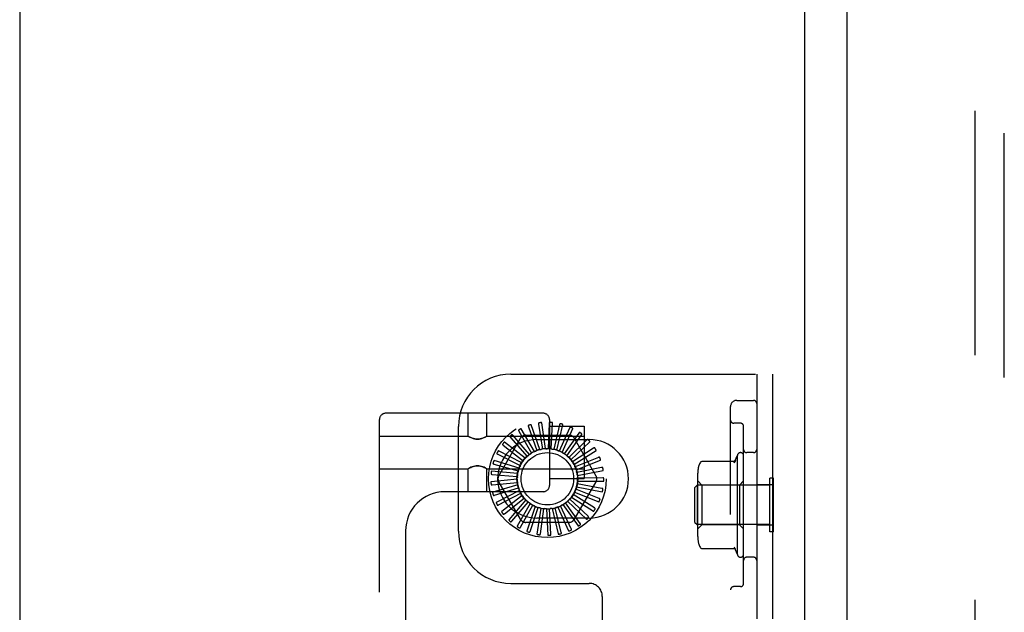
# Model space of a CAD drawing. Header units: inches. Extents: x 0 to 212, y 0 to 138.
# Tile 41 of 100: x 30 to 35, y 54 to 57. Entities that reach past the tile are written whole.
import ezdxf

# ---------------------------------------------------------------- set-up
doc = ezdxf.new("R2010")
doc.units = ezdxf.units.IN
doc.header["$LTSCALE"] = 11.6875
doc.header["$MEASUREMENT"] = 0
doc.linetypes.add('HIDDEN', pattern=[0.2, 0.1, -0.1])
doc.layers.get('0').update_dxf_attribs({"linetype": 'CONTINUOUS'})
doc.layers.add('DEFAULT_2', color=8, linetype='HIDDEN')
doc.layers.add('DOOR_ASSEMBLY', color=7, linetype='CONTINUOUS')

msp = doc.modelspace()

# ---------------------------------------------------------------- linework, layer by layer
at = {"color": 3, "linetype": 'Continuous'}
for p, q in [((33.8332, 89.0338), (33.8332, 15.9298)), ((30.0832, 88.9818), (30.0832, 14.6068))]:
    msp.add_line(p, q, dxfattribs=at)
at = {"layer": 'DEFAULT_2', "color": 8, "linetype": 'HIDDEN'}
for p, q in [((34.6457, 89.2163), (34.6457, 15.7474)), ((32.4292, 55.2318), (33.6792, 55.2318)), ((33.6042, 55.2318), (33.6042, 49.7318)), ((33.6792, 55.2318), (33.6792, 49.7318)), ((33.5092, 55.1068), (33.5892, 55.1068)), ((32.5842, 55.0451), (31.8317, 55.0451)), ((32.2254, 54.9356), (32.2254, 55.0451)), ((32.3154, 54.9356), (32.3154, 55.0451)), ((33.4792, 49.8868), (33.4792, 55.0768)), ((31.8017, 49.5146), (31.8017, 55.0151)), ((32.5622, 54.9931), (32.5802, 54.8741)), ((32.595, 54.8758), (32.5773, 54.9995)), ((32.6124, 54.9963), (32.6075, 54.876)), ((32.6142, 55.0151), (32.6142, 54.7001)), ((32.6224, 54.8749), (32.6284, 54.9997)), ((32.6623, 54.9899), (32.6348, 54.8728)), ((32.6492, 54.8689), (32.6787, 54.9903)), ((33.5267, 54.9974), (33.4942, 54.9974)), ((32.1792, 54.4818), (32.1792, 54.9818)), ((32.4681, 54.9588), (32.529, 54.8549)), ((32.5422, 54.8621), (32.4797, 54.9703)), ((32.5136, 54.9804), (32.5537, 54.8669)), ((32.568, 54.8714), (32.5271, 54.9895)), ((32.6142, 54.9826), (32.7792, 54.9826)), ((32.7101, 54.9743), (32.6609, 54.8645)), ((32.6743, 54.8579), (32.7262, 54.9716)), ((32.7541, 54.9498), (32.685, 54.8513)), ((32.6969, 54.8423), (32.7694, 54.9441)), ((32.7792, 54.9826), (32.7792, 54.7327)), ((33.5417, 54.2312), (33.5417, 54.9824)), ((31.8017, 54.9356), (32.2254, 54.9356)), ((32.226, 54.9353), (32.2254, 54.9356)), ((32.2259, 54.9353), (32.2277, 54.9344)), ((32.2275, 54.9345), (32.2305, 54.9328)), ((32.3149, 54.9353), (32.3132, 54.9344)), ((32.3154, 54.9356), (32.3149, 54.9353)), ((32.3154, 54.9356), (32.7792, 54.9356)), ((32.372, 54.7464), (32.4755, 54.9256)), ((32.4982, 54.8297), (32.4, 54.9069)), ((32.4277, 54.9289), (32.5071, 54.8385)), ((32.5187, 54.848), (32.4368, 54.9424)), ((32.5007, 54.9402), (32.7076, 54.9402)), ((32.5542, 54.9193), (32.8042, 54.9193)), ((32.7927, 54.9175), (32.7061, 54.8339)), ((32.7161, 54.8228), (32.8066, 54.909)), ((32.7329, 54.9256), (32.8363, 54.7464)), ((32.3671, 54.8492), (32.4744, 54.7948)), ((32.4816, 54.8079), (32.3705, 54.8651)), ((32.3935, 54.8919), (32.4887, 54.8182)), ((32.8244, 54.8785), (32.7236, 54.8128)), ((32.7313, 54.7999), (32.8365, 54.8675)), ((33.5892, 54.8568), (33.5567, 54.8568)), ((32.3491, 54.8022), (32.4648, 54.7691)), ((32.4694, 54.7833), (32.3495, 54.8185)), ((32.8482, 54.8342), (32.7368, 54.7887)), ((32.7419, 54.7747), (32.8579, 54.8211)), ((33.344, 54.8153), (33.4958, 54.8153)), ((33.4971, 54.8084), (33.5117, 54.8418)), ((33.5117, 54.8418), (33.5117, 54.3718)), ((31.8017, 54.7796), (32.2254, 54.7796)), ((32.226, 54.78), (32.2254, 54.7796)), ((32.2254, 54.6701), (32.2254, 54.7796)), ((32.2277, 54.7809), (32.2259, 54.78)), ((32.3104, 54.7825), (32.3134, 54.7808)), ((32.3132, 54.7809), (32.3149, 54.78)), ((32.3154, 54.7796), (32.3149, 54.78)), ((32.3154, 54.7796), (32.7792, 54.7796)), ((32.3154, 54.6701), (32.3154, 54.7796)), ((32.4621, 54.7569), (32.3377, 54.7687)), ((32.8631, 54.7862), (32.7451, 54.7626)), ((32.7475, 54.7478), (32.8703, 54.7715)), ((33.3227, 54.4552), (33.3227, 54.7584)), ((32.46, 54.7295), (32.3356, 54.7177)), ((32.3404, 54.7526), (32.4603, 54.742)), ((32.3412, 54.7024), (32.461, 54.7146)), ((32.4755, 54.5381), (32.372, 54.7172)), ((32.6142, 54.7326), (32.7792, 54.7326)), ((32.8363, 54.7172), (32.7329, 54.5381)), ((32.8648, 54.686), (32.7465, 54.708)), ((32.748, 54.7204), (32.873, 54.7204)), ((32.8687, 54.7362), (32.7484, 54.7353)), ((33.3427, 54.7018), (33.3227, 54.7218)), ((33.5217, 54.7018), (33.5417, 54.7218)), ((33.6842, 54.7348), (33.6662, 54.7348)), ((33.6662, 54.4788), (33.6662, 54.7348)), ((33.6842, 54.4788), (33.6842, 54.7348)), ((32.5842, 54.6701), (32.1147, 54.6701)), ((32.463, 54.7023), (32.3431, 54.6671)), ((32.3516, 54.6531), (32.4668, 54.6878)), ((32.4711, 54.6761), (32.3601, 54.6188)), ((32.371, 54.6067), (32.4776, 54.6626)), ((32.7334, 54.6678), (32.8495, 54.6213)), ((32.8514, 54.6375), (32.7394, 54.6815)), ((32.7432, 54.6934), (32.8659, 54.6697)), ((33.3092, 54.6908), (33.3192, 54.7008)), ((33.3092, 54.5228), (33.3092, 54.6908)), ((33.6662, 54.7008), (33.3192, 54.7008)), ((33.3192, 54.7008), (33.3192, 54.5128)), ((33.5217, 54.7018), (33.3427, 54.7018)), ((33.3427, 54.7018), (33.3427, 54.5118)), ((33.5217, 54.7018), (33.5217, 54.5118)), ((33.6792, 54.7033), (33.6042, 54.7033)), ((32.4841, 54.6519), (32.3859, 54.5747)), ((32.3989, 54.5649), (32.493, 54.6399)), ((32.5014, 54.6306), (32.4195, 54.5362)), ((32.4342, 54.529), (32.5124, 54.6205)), ((32.4799, 54.6601), (32.4801, 54.6598)), ((32.7612, 54.5188), (32.6907, 54.6164)), ((32.7004, 54.6243), (32.7908, 54.5381)), ((32.7987, 54.5524), (32.711, 54.6349)), ((32.719, 54.6445), (32.8241, 54.5769)), ((32.8291, 54.5924), (32.7274, 54.6568)), ((32.5224, 54.613), (32.4599, 54.5048)), ((32.4757, 54.5005), (32.5351, 54.6052)), ((32.5464, 54.5997), (32.5055, 54.4816)), ((32.5218, 54.4804), (32.5604, 54.5944)), ((32.5724, 54.5911), (32.5546, 54.4674)), ((32.5708, 54.4693), (32.5872, 54.5886)), ((32.5996, 54.5876), (32.6056, 54.4628)), ((32.6211, 54.4678), (32.6146, 54.5879)), ((32.627, 54.5894), (32.6564, 54.4679)), ((32.6708, 54.4757), (32.6416, 54.5925)), ((32.6535, 54.5963), (32.7054, 54.4826)), ((32.718, 54.493), (32.6673, 54.6021)), ((32.6783, 54.6081), (32.7508, 54.5063)), ((32.7076, 54.5235), (32.5007, 54.5235)), ((32.8042, 54.5443), (32.5542, 54.5443)), ((33.3092, 54.5228), (33.3192, 54.5128)), ((31.9267, 54.4821), (31.9267, 50.0476)), ((33.6662, 54.5128), (33.3192, 54.5128)), ((33.3427, 54.5118), (33.3227, 54.4918)), ((33.5217, 54.5118), (33.3427, 54.5118)), ((33.5217, 54.5118), (33.5417, 54.4918)), ((33.6792, 54.5103), (33.6042, 54.5103)), ((33.6842, 54.4788), (33.6662, 54.4788)), ((33.344, 54.3983), (33.4958, 54.3983)), ((33.4971, 54.4052), (33.5117, 54.3718)), ((33.5892, 54.3568), (33.5567, 54.3568)), ((32.4292, 54.2318), (32.8042, 54.2318)), ((33.5267, 54.2162), (33.4942, 54.2162)), ((32.8667, 54.1693), (32.8667, 50.7943))]:
    msp.add_line(p, q, dxfattribs=at)
for points in [[(32.5271, 54.9895), (32.527, 54.9897), (32.5269, 54.9898), (32.5267, 54.9899), (32.5266, 54.99), (32.5264, 54.99), (32.5262, 54.99), (32.5259, 54.9901), (32.5257, 54.9901), (32.5255, 54.9901), (32.5252, 54.99), (32.525, 54.99), (32.5247, 54.99), (32.5245, 54.9899), (32.5242, 54.9899), (32.5239, 54.9898), (32.5236, 54.9898), (32.5233, 54.9897), (32.523, 54.9896), (32.5227, 54.9895), (32.5224, 54.9894)], [(32.5641, 54.9991), (32.5636, 54.999), (32.5633, 54.9988), (32.5629, 54.9985), (32.5626, 54.9982), (32.5624, 54.9979), (32.5623, 54.9975), (32.5622, 54.997), (32.5621, 54.9965), (32.562, 54.996), (32.562, 54.9954), (32.562, 54.9949), (32.5621, 54.9943), (32.5622, 54.9937), (32.5622, 54.9931)], [(32.5773, 54.9995), (32.5772, 54.9996), (32.5771, 54.9998), (32.577, 54.9999), (32.5768, 55), (32.5766, 55.0001), (32.5764, 55.0002), (32.5762, 55.0002), (32.576, 55.0003), (32.5758, 55.0003), (32.5755, 55.0003), (32.5753, 55.0003), (32.575, 55.0004), (32.5748, 55.0004), (32.5745, 55.0004), (32.5742, 55.0004), (32.5739, 55.0003), (32.5736, 55.0003), (32.5733, 55.0003), (32.5729, 55.0003), (32.5726, 55.0002)], [(32.6154, 55.0019), (32.6149, 55.0018), (32.6145, 55.0017), (32.6141, 55.0015), (32.6138, 55.0013), (32.6135, 55.001), (32.6133, 55.0006), (32.6131, 55.0002), (32.6129, 54.9997), (32.6128, 54.9992), (32.6127, 54.9987), (32.6126, 54.9981), (32.6125, 54.9975), (32.6125, 54.9969), (32.6124, 54.9963)], [(32.6284, 54.9997), (32.6284, 54.9999), (32.6283, 55.0001), (32.6282, 55.0002), (32.6281, 55.0003), (32.6279, 55.0004), (32.6277, 55.0006), (32.6275, 55.0006), (32.6273, 55.0007), (32.6271, 55.0008), (32.6269, 55.0009), (32.6266, 55.001), (32.6264, 55.001), (32.6261, 55.0011), (32.6258, 55.0011), (32.6256, 55.0012), (32.6253, 55.0012), (32.6249, 55.0013), (32.6246, 55.0013), (32.6243, 55.0013), (32.6239, 55.0014)], [(32.6663, 54.9949), (32.6658, 54.9949), (32.6654, 54.9949), (32.665, 54.9948), (32.6646, 54.9946), (32.6643, 54.9943), (32.664, 54.994), (32.6637, 54.9936), (32.6635, 54.9932), (32.6632, 54.9927), (32.663, 54.9922), (32.6628, 54.9917), (32.6627, 54.9911), (32.6625, 54.9906), (32.6623, 54.9899)], [(32.6787, 54.9903), (32.6787, 54.9905), (32.6786, 54.9907), (32.6786, 54.9908), (32.6784, 54.991), (32.6783, 54.9911), (32.6781, 54.9912), (32.678, 54.9914), (32.6778, 54.9915), (32.6776, 54.9916), (32.6774, 54.9917), (32.6771, 54.9918), (32.6769, 54.992), (32.6767, 54.9921), (32.6764, 54.9922), (32.6761, 54.9923), (32.6759, 54.9924), (32.6756, 54.9925), (32.6753, 54.9926), (32.675, 54.9927), (32.6747, 54.9927)], [(32.4676, 54.9651), (32.4673, 54.9648), (32.467, 54.9645), (32.4667, 54.9641), (32.4666, 54.9637), (32.4665, 54.9633), (32.4665, 54.9628), (32.4666, 54.9624), (32.4667, 54.9619), (32.4669, 54.9614), (32.4671, 54.9609), (32.4673, 54.9604), (32.4676, 54.9598), (32.4678, 54.9593), (32.4681, 54.9588)], [(32.4797, 54.9703), (32.4796, 54.9704), (32.4795, 54.9705), (32.4793, 54.9706), (32.4791, 54.9706), (32.4789, 54.9706), (32.4787, 54.9706), (32.4785, 54.9706), (32.4783, 54.9705), (32.478, 54.9705), (32.4778, 54.9704), (32.4776, 54.9704), (32.4773, 54.9703), (32.4771, 54.9702), (32.4768, 54.9701), (32.4765, 54.97), (32.4763, 54.9699), (32.476, 54.9697), (32.4757, 54.9696), (32.4754, 54.9694), (32.4751, 54.9693)], [(32.5142, 54.9867), (32.5138, 54.9865), (32.5135, 54.9862), (32.5132, 54.9859), (32.513, 54.9856), (32.5128, 54.9852), (32.5128, 54.9847), (32.5127, 54.9843), (32.5127, 54.9838), (32.5128, 54.9832), (32.5129, 54.9827), (32.513, 54.9821), (32.5132, 54.9816), (32.5134, 54.981), (32.5136, 54.9804)], [(32.715, 54.9783), (32.7145, 54.9785), (32.7141, 54.9785), (32.7137, 54.9785), (32.7133, 54.9784), (32.7129, 54.9782), (32.7125, 54.9779), (32.7122, 54.9776), (32.7119, 54.9773), (32.7115, 54.9768), (32.7112, 54.9764), (32.711, 54.9759), (32.7107, 54.9754), (32.7104, 54.9748), (32.7101, 54.9743)], [(32.7262, 54.9716), (32.7263, 54.9717), (32.7263, 54.9719), (32.7262, 54.9721), (32.7261, 54.9722), (32.726, 54.9724), (32.7259, 54.9726), (32.7258, 54.9727), (32.7256, 54.9729), (32.7254, 54.973), (32.7252, 54.9732), (32.725, 54.9733), (32.7248, 54.9735), (32.7246, 54.9736), (32.7244, 54.9738), (32.7241, 54.9739), (32.7239, 54.9741), (32.7236, 54.9743), (32.7233, 54.9744), (32.723, 54.9746), (32.7227, 54.9747)], [(32.7596, 54.9529), (32.7592, 54.9532), (32.7588, 54.9533), (32.7584, 54.9533), (32.758, 54.9533), (32.7576, 54.9532), (32.7572, 54.953), (32.7568, 54.9527), (32.7564, 54.9524), (32.756, 54.9521), (32.7556, 54.9517), (32.7552, 54.9513), (32.7548, 54.9508), (32.7545, 54.9503), (32.7541, 54.9498)], [(32.7694, 54.9441), (32.7695, 54.9443), (32.7695, 54.9444), (32.7695, 54.9446), (32.7694, 54.9448), (32.7694, 54.945), (32.7693, 54.9452), (32.7692, 54.9454), (32.769, 54.9455), (32.7689, 54.9457), (32.7687, 54.9459), (32.7686, 54.9461), (32.7684, 54.9463), (32.7682, 54.9465), (32.768, 54.9467), (32.7678, 54.9469), (32.7676, 54.9471), (32.7673, 54.9473), (32.7671, 54.9475), (32.7668, 54.9477), (32.7666, 54.9478)], [(32.23, 54.9331), (32.2335, 54.9313), (32.2379, 54.9292), (32.2432, 54.927), (32.2491, 54.9248), (32.2557, 54.923), (32.2629, 54.9219), (32.2704, 54.9214), (32.2779, 54.9218), (32.2851, 54.923), (32.2917, 54.9248), (32.2976, 54.9269), (32.3029, 54.9291), (32.3073, 54.9313), (32.3108, 54.9331)], [(32.3134, 54.9345), (32.3104, 54.9328), (32.3066, 54.9309), (32.3018, 54.9287), (32.2963, 54.9264), (32.2902, 54.9244), (32.2838, 54.9227), (32.2772, 54.9217), (32.2705, 54.9214), (32.2638, 54.9217), (32.2572, 54.9227), (32.2507, 54.9244), (32.2446, 54.9264), (32.2391, 54.9286), (32.2343, 54.9309), (32.2305, 54.9328)], [(32.3907, 54.8976), (32.3905, 54.8972), (32.3903, 54.8968), (32.3903, 54.8964), (32.3903, 54.896), (32.3904, 54.8956), (32.3905, 54.8951), (32.3908, 54.8947), (32.3911, 54.8943), (32.3914, 54.8939), (32.3918, 54.8935), (32.3922, 54.8931), (32.3926, 54.8927), (32.3931, 54.8923), (32.3935, 54.8919)], [(32.4, 54.9069), (32.3998, 54.907), (32.3997, 54.9071), (32.3995, 54.9071), (32.3993, 54.907), (32.3991, 54.907), (32.3989, 54.9069), (32.3987, 54.9068), (32.3986, 54.9066), (32.3984, 54.9065), (32.3982, 54.9064), (32.398, 54.9062), (32.3978, 54.906), (32.3976, 54.9059), (32.3974, 54.9057), (32.3972, 54.9055), (32.397, 54.9053), (32.3967, 54.905), (32.3965, 54.9048), (32.3963, 54.9046), (32.3961, 54.9043)], [(32.426, 54.935), (32.4256, 54.9347), (32.4254, 54.9343), (32.4253, 54.9339), (32.4252, 54.9335), (32.4252, 54.9331), (32.4253, 54.9326), (32.4255, 54.9322), (32.4257, 54.9317), (32.4259, 54.9313), (32.4262, 54.9308), (32.4265, 54.9303), (32.4269, 54.9299), (32.4273, 54.9294), (32.4277, 54.9289)], [(32.4368, 54.9424), (32.4367, 54.9425), (32.4365, 54.9426), (32.4364, 54.9426), (32.4362, 54.9426), (32.436, 54.9426), (32.4358, 54.9425), (32.4356, 54.9425), (32.4354, 54.9424), (32.4351, 54.9423), (32.4349, 54.9422), (32.4347, 54.9421), (32.4345, 54.942), (32.4342, 54.9418), (32.434, 54.9417), (32.4338, 54.9415), (32.4335, 54.9413), (32.4333, 54.9412), (32.433, 54.941), (32.4327, 54.9408), (32.4325, 54.9405)], [(32.7987, 54.9195), (32.7983, 54.9198), (32.7979, 54.92), (32.7975, 54.9201), (32.7971, 54.9202), (32.7967, 54.9202), (32.7962, 54.92), (32.7958, 54.9199), (32.7954, 54.9197), (32.7949, 54.9194), (32.7945, 54.9191), (32.794, 54.9187), (32.7936, 54.9184), (32.7931, 54.918), (32.7927, 54.9175)], [(32.8066, 54.909), (32.8067, 54.9092), (32.8068, 54.9093), (32.8068, 54.9095), (32.8068, 54.9097), (32.8067, 54.9099), (32.8067, 54.9101), (32.8066, 54.9103), (32.8065, 54.9105), (32.8064, 54.9107), (32.8063, 54.9109), (32.8061, 54.9111), (32.806, 54.9113), (32.8059, 54.9116), (32.8057, 54.9118), (32.8055, 54.912), (32.8053, 54.9123), (32.8052, 54.9125), (32.8049, 54.9128), (32.8047, 54.913), (32.8045, 54.9133)], [(32.3632, 54.8542), (32.363, 54.8538), (32.363, 54.8533), (32.363, 54.8529), (32.3631, 54.8525), (32.3633, 54.8521), (32.3635, 54.8518), (32.3638, 54.8514), (32.3642, 54.8511), (32.3646, 54.8507), (32.365, 54.8504), (32.3655, 54.8501), (32.366, 54.8498), (32.3665, 54.8495), (32.3671, 54.8492)], [(32.3705, 54.8651), (32.3704, 54.8652), (32.3702, 54.8652), (32.37, 54.8652), (32.3699, 54.8651), (32.3697, 54.865), (32.3695, 54.8649), (32.3693, 54.8647), (32.3692, 54.8646), (32.369, 54.8644), (32.3689, 54.8642), (32.3687, 54.864), (32.3685, 54.8638), (32.3684, 54.8636), (32.3682, 54.8634), (32.368, 54.8632), (32.3679, 54.8629), (32.3677, 54.8626), (32.3675, 54.8624), (32.3674, 54.8621), (32.3672, 54.8618)], [(32.5187, 54.848), (32.5206, 54.8491), (32.5225, 54.8502), (32.5244, 54.8513), (32.5264, 54.8524)], [(32.529, 54.8549), (32.5287, 54.8544), (32.5283, 54.8539), (32.5279, 54.8535), (32.5274, 54.8531), (32.5269, 54.8527), (32.5264, 54.8524)], [(32.5422, 54.8621), (32.5443, 54.8628), (32.5464, 54.8636), (32.5485, 54.8643), (32.5506, 54.8649)], [(32.5537, 54.8669), (32.5533, 54.8665), (32.5528, 54.8661), (32.5523, 54.8657), (32.5517, 54.8654), (32.5512, 54.8651), (32.5506, 54.8649)], [(32.568, 54.8714), (32.5702, 54.8718), (32.5724, 54.8721), (32.5746, 54.8724), (32.5768, 54.8727)], [(32.5802, 54.8741), (32.5797, 54.8737), (32.5791, 54.8734), (32.5786, 54.8731), (32.578, 54.8729), (32.5774, 54.8728), (32.5768, 54.8727)], [(32.595, 54.8758), (32.5973, 54.8757), (32.5995, 54.8756), (32.6017, 54.8755), (32.6039, 54.8753)], [(32.6075, 54.876), (32.607, 54.8758), (32.6064, 54.8756), (32.6058, 54.8754), (32.6051, 54.8753), (32.6045, 54.8753), (32.6039, 54.8753)], [(32.6224, 54.8749), (32.6246, 54.8744), (32.6268, 54.8739), (32.6289, 54.8734), (32.6311, 54.8728)], [(32.6348, 54.8728), (32.6342, 54.8726), (32.6335, 54.8726), (32.6329, 54.8725), (32.6323, 54.8725), (32.6317, 54.8726), (32.6311, 54.8728)], [(32.6492, 54.8689), (32.6512, 54.868), (32.6533, 54.8671), (32.6553, 54.8661), (32.6573, 54.8651)], [(32.6609, 54.8645), (32.6603, 54.8644), (32.6596, 54.8645), (32.659, 54.8645), (32.6584, 54.8647), (32.6578, 54.8649), (32.6573, 54.8651)], [(32.6743, 54.8579), (32.6762, 54.8566), (32.678, 54.8553), (32.6798, 54.854), (32.6815, 54.8527)], [(32.685, 54.8513), (32.6843, 54.8514), (32.6837, 54.8516), (32.6831, 54.8518), (32.6826, 54.852), (32.682, 54.8523), (32.6815, 54.8527)], [(32.8307, 54.8793), (32.8304, 54.8797), (32.83, 54.88), (32.8297, 54.8802), (32.8293, 54.8803), (32.8288, 54.8803), (32.8284, 54.8803), (32.8279, 54.8802), (32.8275, 54.8801), (32.827, 54.8799), (32.8265, 54.8797), (32.826, 54.8794), (32.8254, 54.8791), (32.8249, 54.8788), (32.8244, 54.8785)], [(32.8365, 54.8675), (32.8366, 54.8676), (32.8367, 54.8678), (32.8367, 54.8679), (32.8368, 54.8681), (32.8368, 54.8683), (32.8367, 54.8685), (32.8367, 54.8687), (32.8367, 54.869), (32.8366, 54.8692), (32.8365, 54.8694), (32.8364, 54.8697), (32.8363, 54.8699), (32.8362, 54.8702), (32.8361, 54.8704), (32.836, 54.8707), (32.8359, 54.8709), (32.8357, 54.8712), (32.8356, 54.8715), (32.8354, 54.8718), (32.8352, 54.8721)], [(32.3444, 54.8064), (32.3443, 54.8059), (32.3443, 54.8055), (32.3444, 54.8051), (32.3446, 54.8047), (32.3448, 54.8044), (32.3451, 54.804), (32.3455, 54.8037), (32.3459, 54.8035), (32.3464, 54.8032), (32.3469, 54.803), (32.3474, 54.8028), (32.3479, 54.8026), (32.3485, 54.8024), (32.3491, 54.8022)], [(32.3495, 54.8185), (32.3494, 54.8185), (32.3492, 54.8185), (32.349, 54.8184), (32.3489, 54.8183), (32.3487, 54.8182), (32.3486, 54.818), (32.3484, 54.8179), (32.3483, 54.8177), (32.3482, 54.8175), (32.3481, 54.8173), (32.3479, 54.8171), (32.3478, 54.8168), (32.3477, 54.8166), (32.3476, 54.8164), (32.3475, 54.8161), (32.3473, 54.8158), (32.3472, 54.8155), (32.3471, 54.8152), (32.347, 54.8149), (32.3469, 54.8147)], [(32.4816, 54.8079), (32.483, 54.8096), (32.4843, 54.8114), (32.4857, 54.8131), (32.4871, 54.8148)], [(32.4887, 54.8182), (32.4885, 54.8176), (32.4884, 54.817), (32.4881, 54.8164), (32.4879, 54.8158), (32.4875, 54.8153), (32.4871, 54.8148)], [(32.4982, 54.8297), (32.4999, 54.8312), (32.5016, 54.8326), (32.5033, 54.8341), (32.505, 54.8355)], [(32.5071, 54.8385), (32.5069, 54.8379), (32.5066, 54.8374), (32.5062, 54.8368), (32.5059, 54.8363), (32.5054, 54.8359), (32.505, 54.8355)], [(32.6969, 54.8423), (32.6985, 54.8407), (32.7, 54.8391), (32.7015, 54.8375), (32.703, 54.8359)], [(32.7061, 54.8339), (32.7055, 54.8341), (32.705, 54.8343), (32.7044, 54.8347), (32.7039, 54.835), (32.7034, 54.8354), (32.703, 54.8359)], [(32.7161, 54.8228), (32.7174, 54.8209), (32.7186, 54.8191), (32.7198, 54.8172), (32.7209, 54.8153)], [(32.7236, 54.8128), (32.7231, 54.8131), (32.7225, 54.8134), (32.7221, 54.8138), (32.7216, 54.8143), (32.7213, 54.8148), (32.7209, 54.8153)], [(32.8545, 54.8338), (32.8543, 54.8342), (32.854, 54.8345), (32.8537, 54.8348), (32.8533, 54.835), (32.8529, 54.8351), (32.8524, 54.8352), (32.852, 54.8352), (32.8515, 54.8351), (32.851, 54.8351), (32.8504, 54.8349), (32.8499, 54.8348), (32.8493, 54.8346), (32.8488, 54.8344), (32.8482, 54.8342)], [(32.8579, 54.8211), (32.8581, 54.8212), (32.8582, 54.8213), (32.8583, 54.8215), (32.8584, 54.8217), (32.8584, 54.8218), (32.8584, 54.8221), (32.8584, 54.8223), (32.8584, 54.8225), (32.8584, 54.8227), (32.8584, 54.823), (32.8583, 54.8232), (32.8583, 54.8235), (32.8582, 54.8237), (32.8582, 54.824), (32.8581, 54.8243), (32.858, 54.8246), (32.8579, 54.8249), (32.8578, 54.8252), (32.8577, 54.8255), (32.8576, 54.8257)], [(33.3363, 54.8117), (33.3335, 54.808), (33.3309, 54.8037), (33.3289, 54.7991), (33.3273, 54.7943), (33.3271, 54.7936)], [(33.3363, 54.8117), (33.3371, 54.8126), (33.338, 54.8133), (33.339, 54.814), (33.3401, 54.8145), (33.3412, 54.815), (33.3424, 54.8152), (33.3436, 54.8153), (33.344, 54.8153)], [(33.503, 54.8186), (33.5029, 54.8186), (33.5028, 54.8184), (33.5026, 54.8181), (33.5023, 54.8178), (33.5019, 54.8175), (33.5013, 54.817), (33.5005, 54.8166), (33.4995, 54.8161), (33.4983, 54.8157), (33.497, 54.8154), (33.4958, 54.8153)], [(33.503, 54.8186), (33.5017, 54.8169), (33.5006, 54.8151), (33.4995, 54.8134), (33.4986, 54.8116), (33.4977, 54.8099), (33.497, 54.8082)], [(32.3104, 54.7825), (32.3065, 54.7844), (32.3018, 54.7867), (32.2962, 54.7889), (32.2902, 54.7909), (32.2837, 54.7926), (32.2771, 54.7936), (32.2704, 54.7939), (32.2637, 54.7936), (32.2571, 54.7926), (32.2506, 54.7909), (32.2446, 54.7889), (32.2391, 54.7866), (32.2343, 54.7844), (32.2305, 54.7825), (32.2275, 54.7808)], [(32.23, 54.7822), (32.2336, 54.784), (32.238, 54.7862), (32.2432, 54.7884), (32.2492, 54.7905), (32.2558, 54.7923), (32.263, 54.7935), (32.2705, 54.7939), (32.278, 54.7935), (32.2851, 54.7923), (32.2917, 54.7905), (32.2977, 54.7884), (32.3029, 54.7862), (32.3073, 54.784), (32.3108, 54.7822)], [(32.335, 54.7559), (32.335, 54.7554), (32.3351, 54.755), (32.3353, 54.7546), (32.3355, 54.7543), (32.3358, 54.754), (32.3362, 54.7537), (32.3366, 54.7535), (32.337, 54.7533), (32.3375, 54.7531), (32.3381, 54.753), (32.3386, 54.7529), (32.3392, 54.7528), (32.3398, 54.7527), (32.3404, 54.7526)], [(32.3377, 54.7687), (32.3376, 54.7687), (32.3374, 54.7687), (32.3372, 54.7686), (32.3371, 54.7684), (32.337, 54.7683), (32.3369, 54.7681), (32.3368, 54.7679), (32.3367, 54.7677), (32.3366, 54.7675), (32.3365, 54.7673), (32.3364, 54.767), (32.3363, 54.7668), (32.3363, 54.7665), (32.3362, 54.7663), (32.3361, 54.766), (32.3361, 54.7657), (32.336, 54.7654), (32.336, 54.7651), (32.3359, 54.7647), (32.3359, 54.7644)], [(32.4621, 54.7569), (32.4627, 54.759), (32.4633, 54.7612), (32.464, 54.7633), (32.4647, 54.7654)], [(32.4648, 54.7691), (32.4649, 54.7685), (32.465, 54.7678), (32.465, 54.7672), (32.465, 54.7666), (32.4648, 54.766), (32.4647, 54.7654)], [(32.4694, 54.7833), (32.4704, 54.7853), (32.4714, 54.7873), (32.4725, 54.7892), (32.4736, 54.7912)], [(32.4744, 54.7948), (32.4744, 54.7941), (32.4743, 54.7935), (32.4742, 54.7929), (32.4741, 54.7923), (32.4738, 54.7917), (32.4736, 54.7912)], [(32.7313, 54.7999), (32.7322, 54.7979), (32.733, 54.7958), (32.7338, 54.7938), (32.7346, 54.7917)], [(32.7368, 54.7887), (32.7363, 54.7891), (32.7359, 54.7895), (32.7355, 54.79), (32.7351, 54.7906), (32.7348, 54.7911), (32.7346, 54.7917)], [(32.7419, 54.7747), (32.7424, 54.7725), (32.7428, 54.7703), (32.7432, 54.7681), (32.7436, 54.7659)], [(32.7451, 54.7626), (32.7447, 54.7631), (32.7444, 54.7636), (32.7441, 54.7641), (32.7439, 54.7647), (32.7437, 54.7653), (32.7436, 54.7659)], [(32.8693, 54.7846), (32.8691, 54.785), (32.8689, 54.7854), (32.8686, 54.7857), (32.8683, 54.786), (32.8679, 54.7862), (32.8675, 54.7863), (32.8671, 54.7864), (32.8666, 54.7865), (32.866, 54.7865), (32.8655, 54.7865), (32.8649, 54.7864), (32.8644, 54.7864), (32.8638, 54.7863), (32.8631, 54.7862)], [(32.8703, 54.7715), (32.8704, 54.7715), (32.8706, 54.7716), (32.8707, 54.7718), (32.8708, 54.7719), (32.8708, 54.7721), (32.8709, 54.7723), (32.8709, 54.7725), (32.871, 54.7727), (32.871, 54.773), (32.871, 54.7732), (32.871, 54.7735), (32.871, 54.7737), (32.871, 54.774), (32.871, 54.7743), (32.871, 54.7746), (32.871, 54.7749), (32.8709, 54.7752), (32.8709, 54.7755), (32.8709, 54.7758), (32.8708, 54.7762)], [(32.3356, 54.7177), (32.3354, 54.7176), (32.3352, 54.7175), (32.3351, 54.7174), (32.335, 54.7172), (32.3349, 54.7171), (32.3348, 54.7169), (32.3348, 54.7167), (32.3347, 54.7164), (32.3347, 54.7162), (32.3346, 54.716), (32.3346, 54.7157), (32.3346, 54.7155), (32.3346, 54.7152), (32.3345, 54.7149), (32.3345, 54.7146), (32.3345, 54.7143), (32.3345, 54.714), (32.3345, 54.7137), (32.3345, 54.7134), (32.3346, 54.7131)], [(32.46, 54.7295), (32.4601, 54.7318), (32.4603, 54.734), (32.4606, 54.7362), (32.4608, 54.7384)], [(32.4603, 54.742), (32.4605, 54.7414), (32.4607, 54.7408), (32.4608, 54.7402), (32.4609, 54.7396), (32.4609, 54.739), (32.4608, 54.7384)], [(32.461, 54.7146), (32.4613, 54.7141), (32.4616, 54.7135), (32.4618, 54.713), (32.462, 54.7124), (32.4621, 54.7117), (32.4622, 54.7111)], [(32.463, 54.7023), (32.4627, 54.7045), (32.4625, 54.7067), (32.4623, 54.7089), (32.4622, 54.7111)], [(32.7465, 54.708), (32.7463, 54.7086), (32.7462, 54.7092), (32.7461, 54.7098), (32.7461, 54.7104), (32.7461, 54.7111), (32.7463, 54.7117)], [(32.748, 54.7204), (32.7476, 54.7182), (32.7472, 54.716), (32.7467, 54.7138), (32.7463, 54.7117)], [(32.7475, 54.7478), (32.7476, 54.7456), (32.7476, 54.7434), (32.7476, 54.7411), (32.7475, 54.7389)], [(32.7484, 54.7353), (32.7481, 54.7359), (32.7479, 54.7365), (32.7477, 54.7371), (32.7476, 54.7377), (32.7475, 54.7383), (32.7475, 54.7389)], [(32.8745, 54.7335), (32.8744, 54.7339), (32.8743, 54.7343), (32.8741, 54.7347), (32.8738, 54.735), (32.8735, 54.7353), (32.8731, 54.7355), (32.8726, 54.7357), (32.8722, 54.7358), (32.8717, 54.7359), (32.8711, 54.736), (32.8706, 54.7361), (32.87, 54.7361), (32.8694, 54.7362), (32.8687, 54.7362)], [(32.873, 54.7204), (32.8731, 54.7204), (32.8733, 54.7205), (32.8734, 54.7206), (32.8735, 54.7208), (32.8736, 54.7209), (32.8737, 54.7211), (32.8738, 54.7213), (32.8739, 54.7215), (32.874, 54.7217), (32.874, 54.722), (32.8741, 54.7222), (32.8741, 54.7225), (32.8742, 54.7227), (32.8742, 54.723), (32.8743, 54.7233), (32.8743, 54.7236), (32.8743, 54.7239), (32.8743, 54.7242), (32.8744, 54.7245), (32.8744, 54.7248)], [(32.3353, 54.7045), (32.3354, 54.704), (32.3356, 54.7036), (32.3358, 54.7033), (32.3361, 54.703), (32.3365, 54.7028), (32.3369, 54.7026), (32.3373, 54.7025), (32.3378, 54.7024), (32.3383, 54.7023), (32.3389, 54.7023), (32.3394, 54.7022), (32.34, 54.7023), (32.3406, 54.7023), (32.3412, 54.7024)], [(32.3431, 54.6671), (32.3429, 54.667), (32.3428, 54.6669), (32.3427, 54.6667), (32.3426, 54.6666), (32.3426, 54.6664), (32.3425, 54.6662), (32.3425, 54.666), (32.3425, 54.6657), (32.3425, 54.6655), (32.3425, 54.6652), (32.3425, 54.665), (32.3425, 54.6647), (32.3426, 54.6645), (32.3426, 54.6642), (32.3427, 54.6639), (32.3427, 54.6636), (32.3428, 54.6633), (32.3428, 54.663), (32.3429, 54.6627), (32.343, 54.6624)], [(32.4668, 54.6878), (32.4672, 54.6874), (32.4676, 54.6869), (32.468, 54.6864), (32.4683, 54.6858), (32.4685, 54.6852), (32.4687, 54.6846)], [(32.4711, 54.6761), (32.4705, 54.6782), (32.4698, 54.6803), (32.4692, 54.6825), (32.4687, 54.6846)], [(32.4776, 54.6626), (32.4781, 54.6623), (32.4785, 54.6619), (32.4789, 54.6615), (32.4793, 54.6611), (32.4796, 54.6606), (32.4799, 54.6601)], [(32.7334, 54.6678), (32.7323, 54.6659), (32.7311, 54.664), (32.7298, 54.6621), (32.7286, 54.6603)], [(32.7394, 54.6815), (32.7393, 54.6821), (32.7393, 54.6827), (32.7394, 54.6834), (32.7395, 54.684), (32.7396, 54.6846), (32.7399, 54.6851)], [(32.7432, 54.6934), (32.7424, 54.6913), (32.7416, 54.6892), (32.7408, 54.6872), (32.7399, 54.6851)], [(32.8699, 54.6823), (32.8699, 54.6827), (32.8699, 54.6832), (32.8697, 54.6836), (32.8695, 54.6839), (32.8693, 54.6843), (32.8689, 54.6846), (32.8685, 54.6848), (32.8681, 54.685), (32.8676, 54.6853), (32.8671, 54.6854), (32.8666, 54.6856), (32.866, 54.6858), (32.8654, 54.6859), (32.8648, 54.686)], [(32.8659, 54.6697), (32.8661, 54.6697), (32.8663, 54.6698), (32.8664, 54.6699), (32.8666, 54.67), (32.8667, 54.6701), (32.8668, 54.6703), (32.867, 54.6705), (32.8671, 54.6707), (32.8672, 54.6709), (32.8673, 54.6711), (32.8674, 54.6713), (32.8675, 54.6716), (32.8676, 54.6718), (32.8677, 54.6721), (32.8678, 54.6723), (32.8679, 54.6726), (32.8679, 54.6729), (32.868, 54.6732), (32.8681, 54.6736), (32.8682, 54.6739)], [(32.3453, 54.6541), (32.3455, 54.6537), (32.3457, 54.6533), (32.346, 54.653), (32.3464, 54.6528), (32.3468, 54.6526), (32.3472, 54.6525), (32.3477, 54.6525), (32.3482, 54.6525), (32.3487, 54.6525), (32.3492, 54.6526), (32.3498, 54.6527), (32.3504, 54.6528), (32.351, 54.653), (32.3516, 54.6531)], [(32.3601, 54.6188), (32.3599, 54.6187), (32.3598, 54.6186), (32.3598, 54.6184), (32.3597, 54.6182), (32.3597, 54.618), (32.3597, 54.6178), (32.3597, 54.6176), (32.3597, 54.6174), (32.3598, 54.6172), (32.3598, 54.6169), (32.3599, 54.6167), (32.36, 54.6164), (32.36, 54.6162), (32.3601, 54.6159), (32.3602, 54.6156), (32.3603, 54.6154), (32.3605, 54.6151), (32.3606, 54.6148), (32.3607, 54.6145), (32.3609, 54.6142)], [(32.4841, 54.6519), (32.4834, 54.6532), (32.4827, 54.6545), (32.482, 54.6559), (32.4813, 54.6572), (32.4807, 54.6585), (32.4801, 54.6598)], [(32.493, 54.6399), (32.4936, 54.6397), (32.4941, 54.6393), (32.4946, 54.639), (32.4951, 54.6386), (32.4955, 54.6381), (32.4959, 54.6377)], [(32.5014, 54.6306), (32.5, 54.6324), (32.4986, 54.6341), (32.4972, 54.6359), (32.4959, 54.6377)], [(32.5124, 54.6205), (32.513, 54.6204), (32.5136, 54.6202), (32.5142, 54.6199), (32.5147, 54.6196), (32.5152, 54.6193), (32.5157, 54.6189)], [(32.5224, 54.613), (32.5207, 54.6144), (32.519, 54.6159), (32.5173, 54.6174), (32.5157, 54.6189)], [(32.6907, 54.6164), (32.691, 54.617), (32.6913, 54.6175), (32.6917, 54.618), (32.6921, 54.6184), (32.6926, 54.6188), (32.6931, 54.6192)], [(32.7004, 54.6243), (32.6986, 54.623), (32.6968, 54.6217), (32.6949, 54.6204), (32.6931, 54.6192)], [(32.711, 54.6349), (32.7112, 54.6355), (32.7114, 54.636), (32.7117, 54.6366), (32.712, 54.6371), (32.7124, 54.6376), (32.7128, 54.6381)], [(32.719, 54.6445), (32.7175, 54.6428), (32.7159, 54.6412), (32.7144, 54.6396), (32.7128, 54.6381)], [(32.7274, 54.6568), (32.7275, 54.6574), (32.7276, 54.6581), (32.7278, 54.6587), (32.728, 54.6592), (32.7283, 54.6598), (32.7286, 54.6603)], [(32.8495, 54.6213), (32.8496, 54.6213), (32.8498, 54.6213), (32.85, 54.6214), (32.8501, 54.6214), (32.8503, 54.6216), (32.8504, 54.6217), (32.8506, 54.6218), (32.8507, 54.622), (32.8509, 54.6222), (32.851, 54.6224), (32.8512, 54.6226), (32.8513, 54.6228), (32.8515, 54.623), (32.8516, 54.6233), (32.8517, 54.6235), (32.8519, 54.6238), (32.852, 54.6241), (32.8522, 54.6244), (32.8523, 54.6247), (32.8524, 54.625)], [(32.8557, 54.6329), (32.8558, 54.6333), (32.8559, 54.6338), (32.8558, 54.6342), (32.8557, 54.6346), (32.8555, 54.635), (32.8552, 54.6353), (32.8549, 54.6356), (32.8545, 54.6359), (32.854, 54.6362), (32.8536, 54.6365), (32.8531, 54.6368), (32.8525, 54.637), (32.852, 54.6373), (32.8514, 54.6375)], [(32.3647, 54.6065), (32.365, 54.6061), (32.3653, 54.6058), (32.3656, 54.6056), (32.366, 54.6054), (32.3664, 54.6054), (32.3669, 54.6053), (32.3673, 54.6054), (32.3678, 54.6055), (32.3683, 54.6056), (32.3689, 54.6058), (32.3694, 54.606), (32.3699, 54.6062), (32.3705, 54.6065), (32.371, 54.6067)], [(32.3859, 54.5747), (32.3857, 54.5745), (32.3857, 54.5744), (32.3856, 54.5742), (32.3856, 54.574), (32.3856, 54.5738), (32.3857, 54.5736), (32.3857, 54.5734), (32.3858, 54.5732), (32.3859, 54.573), (32.386, 54.5728), (32.3861, 54.5725), (32.3862, 54.5723), (32.3863, 54.5721), (32.3865, 54.5718), (32.3866, 54.5716), (32.3868, 54.5713), (32.387, 54.5711), (32.3871, 54.5708), (32.3873, 54.5705), (32.3875, 54.5703)], [(32.5351, 54.6052), (32.5358, 54.6051), (32.5364, 54.6051), (32.537, 54.6049), (32.5376, 54.6047), (32.5381, 54.6045), (32.5387, 54.6042)], [(32.5464, 54.5997), (32.5444, 54.6008), (32.5425, 54.6019), (32.5406, 54.603), (32.5387, 54.6042)], [(32.5604, 54.5944), (32.561, 54.5945), (32.5616, 54.5945), (32.5622, 54.5945), (32.5628, 54.5944), (32.5634, 54.5943), (32.564, 54.5941)], [(32.5724, 54.5911), (32.5703, 54.5918), (32.5682, 54.5925), (32.5661, 54.5933), (32.564, 54.5941)], [(32.5872, 54.5886), (32.5877, 54.5888), (32.5883, 54.5889), (32.589, 54.589), (32.5896, 54.5891), (32.5902, 54.589), (32.5908, 54.589)], [(32.5996, 54.5876), (32.5974, 54.5879), (32.5952, 54.5882), (32.593, 54.5886), (32.5908, 54.589)], [(32.6146, 54.5879), (32.6151, 54.5883), (32.6157, 54.5885), (32.6163, 54.5887), (32.6169, 54.5889), (32.6175, 54.589), (32.6181, 54.589)], [(32.627, 54.5894), (32.6248, 54.5892), (32.6225, 54.5891), (32.6203, 54.5891), (32.6181, 54.589)], [(32.6416, 54.5925), (32.6421, 54.5929), (32.6426, 54.5933), (32.6431, 54.5936), (32.6437, 54.5939), (32.6443, 54.5941), (32.6449, 54.5942)], [(32.6535, 54.5963), (32.6514, 54.5957), (32.6492, 54.5952), (32.647, 54.5947), (32.6449, 54.5942)], [(32.6673, 54.6021), (32.6677, 54.6026), (32.6681, 54.6031), (32.6686, 54.6035), (32.6691, 54.6038), (32.6696, 54.6041), (32.6702, 54.6044)], [(32.6783, 54.6081), (32.6763, 54.6071), (32.6743, 54.6062), (32.6722, 54.6053), (32.6702, 54.6044)], [(32.8241, 54.5769), (32.8243, 54.5768), (32.8244, 54.5768), (32.8246, 54.5768), (32.8248, 54.5769), (32.825, 54.577), (32.8251, 54.5771), (32.8253, 54.5772), (32.8255, 54.5773), (32.8257, 54.5775), (32.8259, 54.5776), (32.826, 54.5778), (32.8262, 54.578), (32.8264, 54.5782), (32.8266, 54.5784), (32.8268, 54.5786), (32.827, 54.5789), (32.8272, 54.5791), (32.8273, 54.5794), (32.8275, 54.5796), (32.8277, 54.5799)], [(32.8324, 54.5871), (32.8326, 54.5875), (32.8328, 54.5879), (32.8328, 54.5883), (32.8327, 54.5888), (32.8326, 54.5892), (32.8324, 54.5896), (32.8321, 54.5899), (32.8318, 54.5903), (32.8314, 54.5907), (32.831, 54.591), (32.8306, 54.5914), (32.8301, 54.5918), (32.8296, 54.5921), (32.8291, 54.5924)], [(32.3928, 54.5635), (32.3931, 54.5631), (32.3934, 54.5629), (32.3938, 54.5627), (32.3942, 54.5626), (32.3947, 54.5626), (32.3951, 54.5627), (32.3956, 54.5628), (32.396, 54.563), (32.3965, 54.5632), (32.397, 54.5635), (32.3974, 54.5638), (32.3979, 54.5641), (32.3984, 54.5645), (32.3989, 54.5649)], [(32.4195, 54.5362), (32.4195, 54.536), (32.4194, 54.5359), (32.4194, 54.5357), (32.4194, 54.5355), (32.4195, 54.5353), (32.4196, 54.5351), (32.4197, 54.5349), (32.4198, 54.5347), (32.4199, 54.5345), (32.42, 54.5343), (32.4202, 54.5341), (32.4203, 54.5339), (32.4205, 54.5337), (32.4207, 54.5335), (32.4209, 54.5333), (32.4211, 54.5331), (32.4213, 54.5329), (32.4215, 54.5326), (32.4218, 54.5324), (32.422, 54.5322)], [(32.4284, 54.5265), (32.4288, 54.5262), (32.4292, 54.5261), (32.4296, 54.526), (32.4301, 54.526), (32.4305, 54.526), (32.4309, 54.5262), (32.4313, 54.5264), (32.4317, 54.5267), (32.4321, 54.527), (32.4326, 54.5273), (32.433, 54.5277), (32.4334, 54.5281), (32.4338, 54.5286), (32.4342, 54.529)], [(32.7908, 54.5381), (32.791, 54.538), (32.7911, 54.5379), (32.7913, 54.5379), (32.7915, 54.5379), (32.7917, 54.538), (32.7919, 54.5381), (32.7921, 54.5381), (32.7923, 54.5382), (32.7925, 54.5384), (32.7927, 54.5385), (32.7929, 54.5386), (32.7931, 54.5388), (32.7933, 54.5389), (32.7935, 54.5391), (32.7938, 54.5393), (32.794, 54.5395), (32.7942, 54.5397), (32.7945, 54.5399), (32.7947, 54.5401), (32.795, 54.5404)], [(32.8009, 54.5465), (32.8012, 54.5469), (32.8014, 54.5473), (32.8015, 54.5477), (32.8015, 54.5481), (32.8015, 54.5485), (32.8013, 54.5489), (32.8011, 54.5494), (32.8009, 54.5498), (32.8006, 54.5502), (32.8003, 54.5507), (32.7999, 54.5511), (32.7995, 54.5515), (32.7991, 54.552), (32.7987, 54.5524)], [(32.4599, 54.5048), (32.4598, 54.5046), (32.4598, 54.5044), (32.4599, 54.5043), (32.4599, 54.5041), (32.46, 54.5039), (32.4601, 54.5037), (32.4603, 54.5036), (32.4604, 54.5034), (32.4606, 54.5032), (32.4607, 54.5031), (32.4609, 54.5029), (32.4611, 54.5027), (32.4613, 54.5025), (32.4615, 54.5024), (32.4618, 54.5022), (32.462, 54.502), (32.4623, 54.5018), (32.4625, 54.5017), (32.4628, 54.5015), (32.4631, 54.5013)], [(32.4705, 54.4969), (32.4709, 54.4968), (32.4713, 54.4967), (32.4717, 54.4967), (32.4722, 54.4967), (32.4726, 54.4969), (32.4729, 54.4971), (32.4733, 54.4974), (32.4737, 54.4977), (32.474, 54.4981), (32.4744, 54.4985), (32.4747, 54.499), (32.475, 54.4995), (32.4753, 54.5), (32.4757, 54.5005)], [(32.5055, 54.4816), (32.5055, 54.4814), (32.5055, 54.4812), (32.5055, 54.4811), (32.5056, 54.4809), (32.5058, 54.4808), (32.5059, 54.4806), (32.5061, 54.4805), (32.5062, 54.4803), (32.5064, 54.4802), (32.5066, 54.48), (32.5068, 54.4799), (32.5071, 54.4798), (32.5073, 54.4796), (32.5075, 54.4795), (32.5078, 54.4794), (32.5081, 54.4793), (32.5084, 54.4791), (32.5086, 54.479), (32.5089, 54.4789), (32.5092, 54.4788)], [(32.5173, 54.4759), (32.5178, 54.4758), (32.5182, 54.4758), (32.5186, 54.4758), (32.519, 54.476), (32.5194, 54.4762), (32.5197, 54.4765), (32.52, 54.4769), (32.5203, 54.4773), (32.5206, 54.4777), (32.5209, 54.4782), (32.5211, 54.4787), (32.5213, 54.4792), (32.5216, 54.4798), (32.5218, 54.4804)], [(32.6695, 54.4696), (32.6699, 54.4697), (32.6703, 54.4699), (32.6706, 54.4702), (32.6709, 54.4706), (32.671, 54.471), (32.6712, 54.4714), (32.6712, 54.4718), (32.6713, 54.4723), (32.6713, 54.4729), (32.6712, 54.4734), (32.6711, 54.474), (32.671, 54.4745), (32.6709, 54.4751), (32.6708, 54.4757)], [(32.7054, 54.4826), (32.7055, 54.4825), (32.7057, 54.4823), (32.7058, 54.4823), (32.706, 54.4822), (32.7062, 54.4822), (32.7064, 54.4822), (32.7066, 54.4822), (32.7069, 54.4822), (32.7071, 54.4822), (32.7073, 54.4823), (32.7076, 54.4823), (32.7078, 54.4824), (32.7081, 54.4825), (32.7084, 54.4825), (32.7086, 54.4826), (32.7089, 54.4827), (32.7092, 54.4828), (32.7095, 54.4829), (32.7098, 54.483), (32.7101, 54.4832)], [(32.718, 54.4867), (32.7184, 54.4869), (32.7187, 54.4872), (32.7189, 54.4875), (32.7191, 54.4879), (32.7192, 54.4883), (32.7192, 54.4888), (32.7192, 54.4892), (32.7192, 54.4897), (32.7191, 54.4902), (32.7189, 54.4908), (32.7187, 54.4913), (32.7185, 54.4918), (32.7183, 54.4924), (32.718, 54.493)], [(32.7508, 54.5063), (32.7509, 54.5061), (32.751, 54.5061), (32.7512, 54.506), (32.7514, 54.506), (32.7516, 54.506), (32.7518, 54.506), (32.752, 54.5061), (32.7522, 54.5061), (32.7525, 54.5062), (32.7527, 54.5063), (32.7529, 54.5064), (32.7532, 54.5065), (32.7534, 54.5066), (32.7536, 54.5067), (32.7539, 54.5069), (32.7542, 54.507), (32.7544, 54.5072), (32.7547, 54.5074), (32.755, 54.5075), (32.7552, 54.5077)], [(32.7623, 54.5126), (32.7626, 54.5129), (32.7629, 54.5133), (32.7631, 54.5137), (32.7632, 54.5141), (32.7632, 54.5145), (32.7632, 54.5149), (32.7631, 54.5154), (32.7629, 54.5159), (32.7627, 54.5163), (32.7625, 54.5168), (32.7622, 54.5173), (32.7619, 54.5178), (32.7615, 54.5183), (32.7612, 54.5188)], [(32.5546, 54.4674), (32.5546, 54.4672), (32.5547, 54.4671), (32.5548, 54.4669), (32.5549, 54.4668), (32.555, 54.4667), (32.5552, 54.4665), (32.5554, 54.4664), (32.5556, 54.4663), (32.5558, 54.4662), (32.556, 54.4661), (32.5563, 54.466), (32.5565, 54.466), (32.5568, 54.4659), (32.557, 54.4658), (32.5573, 54.4657), (32.5576, 54.4656), (32.5579, 54.4656), (32.5582, 54.4655), (32.5586, 54.4654), (32.5589, 54.4654)], [(32.5674, 54.4641), (32.5678, 54.4641), (32.5682, 54.4641), (32.5686, 54.4643), (32.569, 54.4645), (32.5693, 54.4648), (32.5696, 54.4651), (32.5698, 54.4655), (32.57, 54.466), (32.5702, 54.4665), (32.5704, 54.467), (32.5705, 54.4676), (32.5706, 54.4681), (32.5707, 54.4687), (32.5708, 54.4693)], [(32.6056, 54.4628), (32.6056, 54.4626), (32.6057, 54.4625), (32.6058, 54.4624), (32.6059, 54.4623), (32.6061, 54.4622), (32.6063, 54.4621), (32.6065, 54.462), (32.6067, 54.4619), (32.607, 54.4619), (32.6072, 54.4618), (32.6074, 54.4618), (32.6077, 54.4617), (32.608, 54.4617), (32.6082, 54.4617), (32.6085, 54.4616), (32.6088, 54.4616), (32.6091, 54.4616), (32.6095, 54.4616), (32.6098, 54.4616), (32.6101, 54.4616)], [(32.6187, 54.4619), (32.6191, 54.462), (32.6196, 54.4622), (32.6199, 54.4624), (32.6202, 54.4627), (32.6205, 54.463), (32.6207, 54.4634), (32.6208, 54.4639), (32.6209, 54.4643), (32.621, 54.4648), (32.6211, 54.4654), (32.6211, 54.466), (32.6211, 54.4665), (32.6211, 54.4671), (32.6211, 54.4678)], [(32.6564, 54.4679), (32.6565, 54.4678), (32.6566, 54.4676), (32.6568, 54.4675), (32.6569, 54.4675), (32.6571, 54.4674), (32.6573, 54.4673), (32.6575, 54.4673), (32.6578, 54.4673), (32.658, 54.4673), (32.6582, 54.4673), (32.6585, 54.4673), (32.6587, 54.4673), (32.659, 54.4673), (32.6593, 54.4673), (32.6596, 54.4674), (32.6599, 54.4674), (32.6602, 54.4674), (32.6605, 54.4675), (32.6608, 54.4676), (32.6612, 54.4676)], [(33.3271, 54.42), (33.3273, 54.4194), (33.3289, 54.4146), (33.3309, 54.41), (33.3335, 54.4056), (33.3363, 54.4019)], [(33.3363, 54.4019), (33.3371, 54.4011), (33.338, 54.4003), (33.339, 54.3996), (33.3401, 54.3991), (33.3412, 54.3987), (33.3424, 54.3984), (33.3436, 54.3983), (33.344, 54.3983)], [(33.4958, 54.3983), (33.497, 54.3982), (33.4983, 54.398), (33.4995, 54.3976), (33.5005, 54.3971), (33.5013, 54.3966), (33.5019, 54.3962), (33.5023, 54.3958), (33.5026, 54.3955), (33.5028, 54.3953), (33.5029, 54.3951), (33.503, 54.395)], [(33.503, 54.395), (33.5017, 54.3968), (33.5006, 54.3985), (33.4995, 54.4003), (33.4986, 54.402), (33.4977, 54.4037), (33.497, 54.4055)]]:
    msp.add_lwpolyline(points, dxfattribs=at)
for radius in [0.2813, 0.1452, 0.1253]:
    msp.add_circle((32.6042, 54.7318), radius, dxfattribs=at)
for centre, radius, start, end in [((32.4292, 54.9818), 0.25, 90, 180), ((33.5092, 55.0768), 0.03, 90, 180), ((33.5892, 55.0918), 0.015, 0, 90), ((31.8317, 55.0151), 0.03, 90, 180), ((32.5842, 55.0151), 0.03, 0, 90), ((32.6042, 54.7318), 0.2703, 96.7174, 98.5302), ((32.6042, 54.7318), 0.2703, 85.8095, 87.621), ((32.6042, 54.7318), 0.2703, 74.8798, 76.7121), ((33.4942, 55.0124), 0.015, 180, 270), ((33.5267, 54.9824), 0.015, 0, 90), ((32.6042, 54.7318), 0.2703, 118.5353, 120.3483), ((32.6042, 54.7318), 0.2703, 107.6079, 109.4393), ((32.6042, 54.7318), 0.2703, 63.9898, 65.8029), ((32.6042, 54.7318), 0.2703, 53.0625, 54.8938), ((32.5542, 54.7318), 0.1875, 90, 270), ((32.6042, 54.7318), 0.2703, 140.3346, 142.1665), ((32.6042, 54.7318), 0.2703, 129.4457, 131.2575), ((32.5007, 54.911), 0.0292, 90, 150), ((32.7076, 54.911), 0.0292, 30, 90), ((32.6042, 54.7318), 0.2703, 42.1721, 43.9848), ((32.8042, 54.7318), 0.1875, 270, 90), ((32.6042, 54.7318), 0.2703, 151.2627, 153.0757), ((32.6042, 54.7318), 0.1443, 115.4553, 121.4015), ((32.6042, 54.7318), 0.1443, 104.5462, 110.4924), ((32.6042, 54.7318), 0.1443, 93.6371, 99.5833), ((32.6042, 54.7318), 0.1443, 82.728, 88.6743), ((32.6042, 54.7318), 0.1443, 71.8189, 77.7652), ((32.6042, 54.7318), 0.1443, 60.9098, 66.8561), ((32.6042, 54.7318), 0.1443, 50.0007, 55.947), ((32.6042, 54.7318), 0.2703, 31.2637, 33.0755), ((33.5267, 54.8418), 0.015, 0, 179.9999), ((33.5567, 54.8718), 0.015, 180, 270), ((33.5892, 54.8718), 0.015, 270, 360), ((32.6042, 54.7318), 0.2703, 162.1533, 163.9848), ((32.6042, 54.7318), 0.1443, 148.1826, 154.1288), ((32.6042, 54.7318), 0.1443, 137.2735, 143.2197), ((32.6042, 54.7318), 0.1443, 126.3644, 132.3106), ((32.6042, 54.7318), 0.1443, 39.0916, 45.0379), ((32.6042, 54.7318), 0.1443, 28.1826, 34.1288), ((32.6042, 54.7318), 0.2703, 20.3346, 22.1666), ((32.6042, 54.7318), 0.2703, 173.0804, 174.8935), ((32.6042, 54.7318), 0.1443, 170.0007, 175.947), ((32.6042, 54.7318), 0.1443, 159.0916, 165.0379), ((32.6042, 54.7318), 0.1443, 17.2735, 23.2197), ((32.6042, 54.7318), 0.1443, 6.3644, 12.3106), ((32.6042, 54.7318), 0.2703, 9.4443, 11.2574), ((33.4639, 54.7585), 0.1412, 165.4827, 180), ((32.6042, 54.7318), 0.2703, 183.9727, 185.8031), ((32.3973, 54.7318), 0.0292, 150, 210), ((32.6042, 54.7318), 0.1443, 180.9098, 186.8561), ((32.6042, 54.7318), 0.1443, 344.5462, 350.4924), ((32.6042, 54.7318), 0.1443, 355.4553, 1.4015), ((32.8111, 54.7318), 0.0292, 330, 30), ((32.6042, 54.7318), 0.2703, 358.5093, 0.3483), ((32.1147, 54.4821), 0.188, 90, 180), ((32.6042, 54.7318), 0.2703, 194.8803, 196.7119), ((32.6042, 54.7318), 0.1443, 191.8189, 197.7652), ((32.6042, 54.7318), 0.1443, 202.728, 208.6743), ((32.5842, 54.7001), 0.03, 270, 360), ((32.6042, 54.7318), 0.1443, 333.6371, 339.5833), ((32.6042, 54.7318), 0.2703, 347.6268, 349.4393), ((32.6042, 54.7318), 0.2703, 205.8081, 207.6211), ((32.6042, 54.7318), 0.1443, 213.6371, 219.5833), ((32.6042, 54.7318), 0.1443, 224.5462, 230.4924), ((32.6042, 54.7318), 0.1443, 300.9098, 306.8561), ((32.6042, 54.7318), 0.1443, 311.8189, 317.7652), ((32.6042, 54.7318), 0.1443, 322.728, 328.6743), ((32.6042, 54.7318), 0.2703, 336.7179, 338.5301), ((32.6042, 54.7318), 0.2703, 216.6986, 218.5302), ((32.6042, 54.7318), 0.1443, 235.4553, 241.4015), ((32.6042, 54.7318), 0.1443, 246.3644, 252.3106), ((32.6042, 54.7318), 0.1443, 257.2735, 263.2197), ((32.6042, 54.7318), 0.1443, 268.1826, 274.1288), ((32.6042, 54.7318), 0.1443, 279.0916, 285.0379), ((32.6042, 54.7318), 0.1443, 290.0007, 295.947), ((32.6042, 54.7318), 0.2703, 325.7893, 327.6212), ((32.6042, 54.7318), 0.2703, 227.6265, 229.4392), ((32.5007, 54.5527), 0.0292, 210, 270), ((32.7076, 54.5527), 0.0292, 270, 330), ((32.6042, 54.7318), 0.2703, 314.8988, 316.712), ((32.4292, 54.4818), 0.25, 180, 270), ((32.6042, 54.7318), 0.2703, 238.5362, 240.3484), ((32.6042, 54.7318), 0.2703, 249.4259, 251.2574), ((32.6042, 54.7318), 0.2703, 293.0815, 294.8939), ((32.6042, 54.7318), 0.2703, 303.9715, 305.8028), ((32.6042, 54.7318), 0.2703, 260.3534, 262.1665), ((32.6042, 54.7318), 0.2703, 271.244, 273.0757), ((32.6042, 54.7318), 0.2703, 282.1722, 283.9846), ((33.4639, 54.4551), 0.1412, 180, 194.5173), ((33.5267, 54.3718), 0.015, 180.0001, 360), ((33.5567, 54.3418), 0.015, 90, 180), ((33.5892, 54.3418), 0.015, 0, 90), ((32.8042, 54.1693), 0.0625, 0, 90), ((33.4942, 54.2012), 0.015, 90, 180), ((33.5267, 54.2312), 0.015, 270, 360)]:
    msp.add_arc(centre, radius, start, end, dxfattribs=at)
at = {"layer": 'DOOR_ASSEMBLY', "color": 8, "linetype": 'HIDDEN'}
msp.add_line((34.7872, 15.4783), (34.7872, 89.4853), dxfattribs=at)
at = {"layer": 'DOOR_ASSEMBLY', "color": 3, "linetype": 'Continuous'}
msp.add_line((34.0372, 43.4393), (34.0372, 61.5243), dxfattribs=at)

doc.saveas('drawing.dxf')
